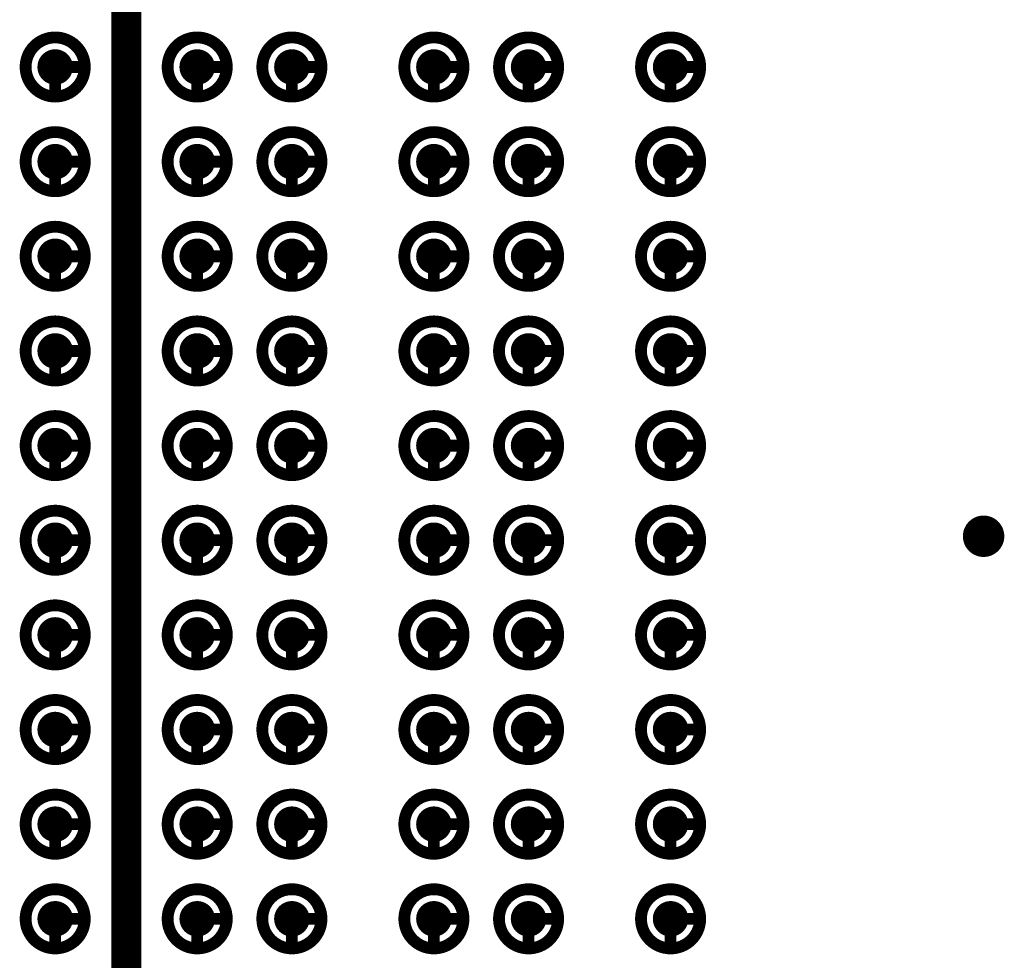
# Model space of a CAD drawing. Header units: millimetres. Extents: x 62 to 363, y 42 to 391.
# Tile 43 of 216: x 156.64 to 164.96, y 88.65 to 96.6. Entities that reach past the tile are written whole.
import ezdxf

# ---------------------------------------------------------------- set-up
doc = ezdxf.new("R2010")
doc.units = ezdxf.units.MM
for name, color, linetype in [('Mechanical8', 56, 'Continuous'), ('PadHoleLayer', 156, 'Continuous'), ('ViaHoleLayer', 16, 'Continuous')]:
    doc.layers.add(name, color=color, linetype=linetype)

# ---------------------------------------------------------------- blocks, each defined once
blk = doc.blocks.new('SAMTEC_SEAM8_40_S02_0_S_10_2_GP_K_HP_1876')
at = {"layer": 'Mechanical8'}
for points, const_width in [([(7.85, 4.6, 1), (7.35, 4.6, 1)], 0.1), ([(7.575, 4.85, 1), (7.625, 4.85, 1)], 0.05), ([(8.65, 4.6, 1), (8.15, 4.6, 1)], 0.1), ([(8.375, 4.85, 1), (8.425, 4.85, 1)], 0.05), ([(9.45, 4.6, 1), (8.95, 4.6, 1)], 0.1), ([(9.175, 4.85, 1), (9.225, 4.85, 1)], 0.05), ([(10.25, 4.6, 1), (9.75, 4.6, 1)], 0.1), ([(9.975, 4.85, 1), (10.025, 4.85, 1)], 0.05), ([(11.05, 4.6, 1), (10.55, 4.6, 1)], 0.1), ([(10.775, 4.85, 1), (10.825, 4.85, 1)], 0.05), ([(11.85, 4.6, 1), (11.35, 4.6, 1)], 0.1), ([(11.575, 4.85, 1), (11.625, 4.85, 1)], 0.05), ([(12.65, 4.6, 1), (12.15, 4.6, 1)], 0.1), ([(12.375, 4.85, 1), (12.425, 4.85, 1)], 0.05), ([(13.45, 4.6, 1), (12.95, 4.6, 1)], 0.1), ([(13.175, 4.85, 1), (13.225, 4.85, 1)], 0.05), ([(14.25, 4.6, 1), (13.75, 4.6, 1)], 0.1), ([(13.975, 4.85, 1), (14.025, 4.85, 1)], 0.05), ([(15.05, 4.6, 1), (14.55, 4.6, 1)], 0.1), ([(14.775, 4.85, 1), (14.825, 4.85, 1)], 0.05), ([(7.325, 4.6, 1), (7.375, 4.6, 1)], 0.05), ([(7.575, 4.6, 1), (7.625, 4.6, 1)], 0.05), ([(7.575, 4.6, 1), (7.625, 4.6, 1)], 0.05), ([(7.825, 4.6, 1), (7.875, 4.6, 1)], 0.05), ([(7.825, 4.6, 1), (7.875, 4.6, 1)], 0.05), ([(8.125, 4.6, 1), (8.175, 4.6, 1)], 0.05), ([(8.375, 4.6, 1), (8.425, 4.6, 1)], 0.05), ([(8.375, 4.6, 1), (8.425, 4.6, 1)], 0.05), ([(8.625, 4.6, 1), (8.675, 4.6, 1)], 0.05), ([(8.625, 4.6, 1), (8.675, 4.6, 1)], 0.05), ([(8.925, 4.6, 1), (8.975, 4.6, 1)], 0.05), ([(9.175, 4.6, 1), (9.225, 4.6, 1)], 0.05), ([(9.175, 4.6, 1), (9.225, 4.6, 1)], 0.05), ([(9.425, 4.6, 1), (9.475, 4.6, 1)], 0.05), ([(9.425, 4.6, 1), (9.475, 4.6, 1)], 0.05), ([(9.725, 4.6, 1), (9.775, 4.6, 1)], 0.05), ([(9.975, 4.6, 1), (10.025, 4.6, 1)], 0.05), ([(9.975, 4.6, 1), (10.025, 4.6, 1)], 0.05), ([(10.225, 4.6, 1), (10.275, 4.6, 1)], 0.05), ([(10.225, 4.6, 1), (10.275, 4.6, 1)], 0.05), ([(10.525, 4.6, 1), (10.575, 4.6, 1)], 0.05), ([(10.775, 4.6, 1), (10.825, 4.6, 1)], 0.05), ([(10.775, 4.6, 1), (10.825, 4.6, 1)], 0.05), ([(11.025, 4.6, 1), (11.075, 4.6, 1)], 0.05), ([(11.025, 4.6, 1), (11.075, 4.6, 1)], 0.05), ([(11.325, 4.6, 1), (11.375, 4.6, 1)], 0.05), ([(11.575, 4.6, 1), (11.625, 4.6, 1)], 0.05), ([(11.575, 4.6, 1), (11.625, 4.6, 1)], 0.05), ([(11.825, 4.6, 1), (11.875, 4.6, 1)], 0.05), ([(11.825, 4.6, 1), (11.875, 4.6, 1)], 0.05), ([(12.125, 4.6, 1), (12.175, 4.6, 1)], 0.05), ([(12.375, 4.6, 1), (12.425, 4.6, 1)], 0.05), ([(12.375, 4.6, 1), (12.425, 4.6, 1)], 0.05), ([(12.625, 4.6, 1), (12.675, 4.6, 1)], 0.05), ([(12.625, 4.6, 1), (12.675, 4.6, 1)], 0.05), ([(12.925, 4.6, 1), (12.975, 4.6, 1)], 0.05), ([(13.175, 4.6, 1), (13.225, 4.6, 1)], 0.05), ([(13.175, 4.6, 1), (13.225, 4.6, 1)], 0.05), ([(13.425, 4.6, 1), (13.475, 4.6, 1)], 0.05), ([(13.425, 4.6, 1), (13.475, 4.6, 1)], 0.05), ([(13.725, 4.6, 1), (13.775, 4.6, 1)], 0.05), ([(13.975, 4.6, 1), (14.025, 4.6, 1)], 0.05), ([(13.975, 4.6, 1), (14.025, 4.6, 1)], 0.05), ([(14.225, 4.6, 1), (14.275, 4.6, 1)], 0.05), ([(14.225, 4.6, 1), (14.275, 4.6, 1)], 0.05), ([(14.525, 4.6, 1), (14.575, 4.6, 1)], 0.05), ([(14.775, 4.6, 1), (14.825, 4.6, 1)], 0.05), ([(14.775, 4.6, 1), (14.825, 4.6, 1)], 0.05), ([(15.025, 4.6, 1), (15.075, 4.6, 1)], 0.05), ([(15.025, 4.6, 1), (15.075, 4.6, 1)], 0.05), ([(7.85, 3.4, 1), (7.35, 3.4, 1)], 0.1), ([(7.575, 3.65, 1), (7.625, 3.65, 1)], 0.05), ([(8.65, 3.4, 1), (8.15, 3.4, 1)], 0.1), ([(8.375, 3.65, 1), (8.425, 3.65, 1)], 0.05), ([(9.45, 3.4, 1), (8.95, 3.4, 1)], 0.1), ([(9.175, 3.65, 1), (9.225, 3.65, 1)], 0.05), ([(10.25, 3.4, 1), (9.75, 3.4, 1)], 0.1), ([(9.975, 3.65, 1), (10.025, 3.65, 1)], 0.05), ([(11.05, 3.4, 1), (10.55, 3.4, 1)], 0.1), ([(10.775, 3.65, 1), (10.825, 3.65, 1)], 0.05), ([(11.85, 3.4, 1), (11.35, 3.4, 1)], 0.1), ([(11.575, 3.65, 1), (11.625, 3.65, 1)], 0.05), ([(12.65, 3.4, 1), (12.15, 3.4, 1)], 0.1), ([(12.375, 3.65, 1), (12.425, 3.65, 1)], 0.05), ([(13.45, 3.4, 1), (12.95, 3.4, 1)], 0.1), ([(13.175, 3.65, 1), (13.225, 3.65, 1)], 0.05), ([(14.25, 3.4, 1), (13.75, 3.4, 1)], 0.1), ([(13.975, 3.65, 1), (14.025, 3.65, 1)], 0.05), ([(15.05, 3.4, 1), (14.55, 3.4, 1)], 0.1), ([(14.775, 3.65, 1), (14.825, 3.65, 1)], 0.05), ([(7.325, 3.4, 1), (7.375, 3.4, 1)], 0.05), ([(7.575, 3.4, 1), (7.625, 3.4, 1)], 0.05), ([(7.575, 3.4, 1), (7.625, 3.4, 1)], 0.05), ([(7.825, 3.4, 1), (7.875, 3.4, 1)], 0.05), ([(7.825, 3.4, 1), (7.875, 3.4, 1)], 0.05), ([(8.125, 3.4, 1), (8.175, 3.4, 1)], 0.05), ([(8.375, 3.4, 1), (8.425, 3.4, 1)], 0.05), ([(8.375, 3.4, 1), (8.425, 3.4, 1)], 0.05), ([(8.625, 3.4, 1), (8.675, 3.4, 1)], 0.05), ([(8.625, 3.4, 1), (8.675, 3.4, 1)], 0.05), ([(8.925, 3.4, 1), (8.975, 3.4, 1)], 0.05), ([(9.175, 3.4, 1), (9.225, 3.4, 1)], 0.05), ([(9.175, 3.4, 1), (9.225, 3.4, 1)], 0.05), ([(9.425, 3.4, 1), (9.475, 3.4, 1)], 0.05), ([(9.425, 3.4, 1), (9.475, 3.4, 1)], 0.05), ([(9.725, 3.4, 1), (9.775, 3.4, 1)], 0.05), ([(9.975, 3.4, 1), (10.025, 3.4, 1)], 0.05), ([(9.975, 3.4, 1), (10.025, 3.4, 1)], 0.05), ([(10.225, 3.4, 1), (10.275, 3.4, 1)], 0.05), ([(10.225, 3.4, 1), (10.275, 3.4, 1)], 0.05), ([(10.525, 3.4, 1), (10.575, 3.4, 1)], 0.05), ([(10.775, 3.4, 1), (10.825, 3.4, 1)], 0.05), ([(10.775, 3.4, 1), (10.825, 3.4, 1)], 0.05), ([(11.025, 3.4, 1), (11.075, 3.4, 1)], 0.05), ([(11.025, 3.4, 1), (11.075, 3.4, 1)], 0.05), ([(11.325, 3.4, 1), (11.375, 3.4, 1)], 0.05), ([(11.575, 3.4, 1), (11.625, 3.4, 1)], 0.05), ([(11.575, 3.4, 1), (11.625, 3.4, 1)], 0.05), ([(11.825, 3.4, 1), (11.875, 3.4, 1)], 0.05), ([(11.825, 3.4, 1), (11.875, 3.4, 1)], 0.05), ([(12.125, 3.4, 1), (12.175, 3.4, 1)], 0.05), ([(12.375, 3.4, 1), (12.425, 3.4, 1)], 0.05), ([(12.375, 3.4, 1), (12.425, 3.4, 1)], 0.05), ([(12.625, 3.4, 1), (12.675, 3.4, 1)], 0.05), ([(12.625, 3.4, 1), (12.675, 3.4, 1)], 0.05), ([(12.925, 3.4, 1), (12.975, 3.4, 1)], 0.05), ([(13.175, 3.4, 1), (13.225, 3.4, 1)], 0.05), ([(13.175, 3.4, 1), (13.225, 3.4, 1)], 0.05), ([(13.425, 3.4, 1), (13.475, 3.4, 1)], 0.05), ([(13.425, 3.4, 1), (13.475, 3.4, 1)], 0.05), ([(13.725, 3.4, 1), (13.775, 3.4, 1)], 0.05), ([(13.975, 3.4, 1), (14.025, 3.4, 1)], 0.05), ([(13.975, 3.4, 1), (14.025, 3.4, 1)], 0.05), ([(14.225, 3.4, 1), (14.275, 3.4, 1)], 0.05), ([(14.225, 3.4, 1), (14.275, 3.4, 1)], 0.05), ([(14.525, 3.4, 1), (14.575, 3.4, 1)], 0.05), ([(14.775, 3.4, 1), (14.825, 3.4, 1)], 0.05), ([(14.775, 3.4, 1), (14.825, 3.4, 1)], 0.05), ([(15.025, 3.4, 1), (15.075, 3.4, 1)], 0.05), ([(15.025, 3.4, 1), (15.075, 3.4, 1)], 0.05), ([(7.85, 2.6, 1), (7.35, 2.6, 1)], 0.1), ([(7.575, 2.85, 1), (7.625, 2.85, 1)], 0.05), ([(8.65, 2.6, 1), (8.15, 2.6, 1)], 0.1), ([(8.375, 2.85, 1), (8.425, 2.85, 1)], 0.05), ([(9.45, 2.6, 1), (8.95, 2.6, 1)], 0.1), ([(9.175, 2.85, 1), (9.225, 2.85, 1)], 0.05), ([(10.25, 2.6, 1), (9.75, 2.6, 1)], 0.1), ([(9.975, 2.85, 1), (10.025, 2.85, 1)], 0.05), ([(11.05, 2.6, 1), (10.55, 2.6, 1)], 0.1), ([(10.775, 2.85, 1), (10.825, 2.85, 1)], 0.05), ([(11.85, 2.6, 1), (11.35, 2.6, 1)], 0.1), ([(11.575, 2.85, 1), (11.625, 2.85, 1)], 0.05), ([(12.65, 2.6, 1), (12.15, 2.6, 1)], 0.1), ([(12.375, 2.85, 1), (12.425, 2.85, 1)], 0.05), ([(13.45, 2.6, 1), (12.95, 2.6, 1)], 0.1), ([(13.175, 2.85, 1), (13.225, 2.85, 1)], 0.05), ([(14.25, 2.6, 1), (13.75, 2.6, 1)], 0.1), ([(13.975, 2.85, 1), (14.025, 2.85, 1)], 0.05), ([(15.05, 2.6, 1), (14.55, 2.6, 1)], 0.1), ([(14.775, 2.85, 1), (14.825, 2.85, 1)], 0.05), ([(7.325, 2.6, 1), (7.375, 2.6, 1)], 0.05), ([(7.575, 2.6, 1), (7.625, 2.6, 1)], 0.05), ([(7.575, 2.6, 1), (7.625, 2.6, 1)], 0.05), ([(7.825, 2.6, 1), (7.875, 2.6, 1)], 0.05), ([(7.825, 2.6, 1), (7.875, 2.6, 1)], 0.05), ([(8.125, 2.6, 1), (8.175, 2.6, 1)], 0.05), ([(8.375, 2.6, 1), (8.425, 2.6, 1)], 0.05), ([(8.375, 2.6, 1), (8.425, 2.6, 1)], 0.05), ([(8.625, 2.6, 1), (8.675, 2.6, 1)], 0.05), ([(8.625, 2.6, 1), (8.675, 2.6, 1)], 0.05), ([(8.925, 2.6, 1), (8.975, 2.6, 1)], 0.05), ([(9.175, 2.6, 1), (9.225, 2.6, 1)], 0.05), ([(9.175, 2.6, 1), (9.225, 2.6, 1)], 0.05), ([(9.425, 2.6, 1), (9.475, 2.6, 1)], 0.05), ([(9.425, 2.6, 1), (9.475, 2.6, 1)], 0.05), ([(9.725, 2.6, 1), (9.775, 2.6, 1)], 0.05), ([(9.975, 2.6, 1), (10.025, 2.6, 1)], 0.05), ([(9.975, 2.6, 1), (10.025, 2.6, 1)], 0.05), ([(10.225, 2.6, 1), (10.275, 2.6, 1)], 0.05), ([(10.225, 2.6, 1), (10.275, 2.6, 1)], 0.05), ([(10.525, 2.6, 1), (10.575, 2.6, 1)], 0.05), ([(10.775, 2.6, 1), (10.825, 2.6, 1)], 0.05), ([(10.775, 2.6, 1), (10.825, 2.6, 1)], 0.05), ([(11.025, 2.6, 1), (11.075, 2.6, 1)], 0.05), ([(11.025, 2.6, 1), (11.075, 2.6, 1)], 0.05), ([(11.325, 2.6, 1), (11.375, 2.6, 1)], 0.05), ([(11.575, 2.6, 1), (11.625, 2.6, 1)], 0.05), ([(11.575, 2.6, 1), (11.625, 2.6, 1)], 0.05), ([(11.825, 2.6, 1), (11.875, 2.6, 1)], 0.05), ([(11.825, 2.6, 1), (11.875, 2.6, 1)], 0.05), ([(12.125, 2.6, 1), (12.175, 2.6, 1)], 0.05), ([(12.375, 2.6, 1), (12.425, 2.6, 1)], 0.05), ([(12.375, 2.6, 1), (12.425, 2.6, 1)], 0.05), ([(12.625, 2.6, 1), (12.675, 2.6, 1)], 0.05), ([(12.625, 2.6, 1), (12.675, 2.6, 1)], 0.05), ([(12.925, 2.6, 1), (12.975, 2.6, 1)], 0.05), ([(13.175, 2.6, 1), (13.225, 2.6, 1)], 0.05), ([(13.175, 2.6, 1), (13.225, 2.6, 1)], 0.05), ([(13.425, 2.6, 1), (13.475, 2.6, 1)], 0.05), ([(13.425, 2.6, 1), (13.475, 2.6, 1)], 0.05), ([(13.725, 2.6, 1), (13.775, 2.6, 1)], 0.05), ([(13.975, 2.6, 1), (14.025, 2.6, 1)], 0.05), ([(13.975, 2.6, 1), (14.025, 2.6, 1)], 0.05), ([(14.225, 2.6, 1), (14.275, 2.6, 1)], 0.05), ([(14.225, 2.6, 1), (14.275, 2.6, 1)], 0.05), ([(14.525, 2.6, 1), (14.575, 2.6, 1)], 0.05), ([(14.775, 2.6, 1), (14.825, 2.6, 1)], 0.05), ([(14.775, 2.6, 1), (14.825, 2.6, 1)], 0.05), ([(15.025, 2.6, 1), (15.075, 2.6, 1)], 0.05), ([(15.025, 2.6, 1), (15.075, 2.6, 1)], 0.05), ([(7.85, 1.4, 1), (7.35, 1.4, 1)], 0.1), ([(7.575, 1.65, 1), (7.625, 1.65, 1)], 0.05), ([(8.65, 1.4, 1), (8.15, 1.4, 1)], 0.1), ([(8.375, 1.65, 1), (8.425, 1.65, 1)], 0.05), ([(9.45, 1.4, 1), (8.95, 1.4, 1)], 0.1), ([(9.175, 1.65, 1), (9.225, 1.65, 1)], 0.05), ([(10.25, 1.4, 1), (9.75, 1.4, 1)], 0.1), ([(9.975, 1.65, 1), (10.025, 1.65, 1)], 0.05), ([(11.05, 1.4, 1), (10.55, 1.4, 1)], 0.1), ([(10.775, 1.65, 1), (10.825, 1.65, 1)], 0.05), ([(11.85, 1.4, 1), (11.35, 1.4, 1)], 0.1), ([(11.575, 1.65, 1), (11.625, 1.65, 1)], 0.05), ([(12.65, 1.4, 1), (12.15, 1.4, 1)], 0.1), ([(12.375, 1.65, 1), (12.425, 1.65, 1)], 0.05), ([(13.45, 1.4, 1), (12.95, 1.4, 1)], 0.1), ([(13.175, 1.65, 1), (13.225, 1.65, 1)], 0.05), ([(14.25, 1.4, 1), (13.75, 1.4, 1)], 0.1), ([(13.975, 1.65, 1), (14.025, 1.65, 1)], 0.05), ([(15.05, 1.4, 1), (14.55, 1.4, 1)], 0.1), ([(14.775, 1.65, 1), (14.825, 1.65, 1)], 0.05), ([(7.325, 1.4, 1), (7.375, 1.4, 1)], 0.05), ([(7.575, 1.4, 1), (7.625, 1.4, 1)], 0.05), ([(7.575, 1.4, 1), (7.625, 1.4, 1)], 0.05), ([(7.825, 1.4, 1), (7.875, 1.4, 1)], 0.05), ([(7.825, 1.4, 1), (7.875, 1.4, 1)], 0.05), ([(8.125, 1.4, 1), (8.175, 1.4, 1)], 0.05), ([(8.375, 1.4, 1), (8.425, 1.4, 1)], 0.05), ([(8.375, 1.4, 1), (8.425, 1.4, 1)], 0.05), ([(8.625, 1.4, 1), (8.675, 1.4, 1)], 0.05), ([(8.625, 1.4, 1), (8.675, 1.4, 1)], 0.05), ([(8.925, 1.4, 1), (8.975, 1.4, 1)], 0.05), ([(9.175, 1.4, 1), (9.225, 1.4, 1)], 0.05), ([(9.175, 1.4, 1), (9.225, 1.4, 1)], 0.05), ([(9.425, 1.4, 1), (9.475, 1.4, 1)], 0.05), ([(9.425, 1.4, 1), (9.475, 1.4, 1)], 0.05), ([(9.725, 1.4, 1), (9.775, 1.4, 1)], 0.05), ([(9.975, 1.4, 1), (10.025, 1.4, 1)], 0.05), ([(9.975, 1.4, 1), (10.025, 1.4, 1)], 0.05), ([(10.225, 1.4, 1), (10.275, 1.4, 1)], 0.05), ([(10.225, 1.4, 1), (10.275, 1.4, 1)], 0.05), ([(10.525, 1.4, 1), (10.575, 1.4, 1)], 0.05), ([(10.775, 1.4, 1), (10.825, 1.4, 1)], 0.05), ([(10.775, 1.4, 1), (10.825, 1.4, 1)], 0.05), ([(11.025, 1.4, 1), (11.075, 1.4, 1)], 0.05), ([(11.025, 1.4, 1), (11.075, 1.4, 1)], 0.05), ([(11.325, 1.4, 1), (11.375, 1.4, 1)], 0.05), ([(11.575, 1.4, 1), (11.625, 1.4, 1)], 0.05), ([(11.575, 1.4, 1), (11.625, 1.4, 1)], 0.05), ([(11.825, 1.4, 1), (11.875, 1.4, 1)], 0.05), ([(11.825, 1.4, 1), (11.875, 1.4, 1)], 0.05), ([(12.125, 1.4, 1), (12.175, 1.4, 1)], 0.05), ([(12.375, 1.4, 1), (12.425, 1.4, 1)], 0.05), ([(12.375, 1.4, 1), (12.425, 1.4, 1)], 0.05), ([(12.625, 1.4, 1), (12.675, 1.4, 1)], 0.05), ([(12.625, 1.4, 1), (12.675, 1.4, 1)], 0.05), ([(12.925, 1.4, 1), (12.975, 1.4, 1)], 0.05), ([(13.175, 1.4, 1), (13.225, 1.4, 1)], 0.05), ([(13.175, 1.4, 1), (13.225, 1.4, 1)], 0.05), ([(13.425, 1.4, 1), (13.475, 1.4, 1)], 0.05), ([(13.425, 1.4, 1), (13.475, 1.4, 1)], 0.05), ([(13.725, 1.4, 1), (13.775, 1.4, 1)], 0.05), ([(13.975, 1.4, 1), (14.025, 1.4, 1)], 0.05), ([(13.975, 1.4, 1), (14.025, 1.4, 1)], 0.05), ([(14.225, 1.4, 1), (14.275, 1.4, 1)], 0.05), ([(14.225, 1.4, 1), (14.275, 1.4, 1)], 0.05), ([(14.525, 1.4, 1), (14.575, 1.4, 1)], 0.05), ([(14.775, 1.4, 1), (14.825, 1.4, 1)], 0.05), ([(14.775, 1.4, 1), (14.825, 1.4, 1)], 0.05), ([(15.025, 1.4, 1), (15.075, 1.4, 1)], 0.05), ([(15.025, 1.4, 1), (15.075, 1.4, 1)], 0.05), ([(7.85, 0.6, 1), (7.35, 0.6, 1)], 0.1), ([(7.575, 0.85, 1), (7.625, 0.85, 1)], 0.05), ([(8.65, 0.6, 1), (8.15, 0.6, 1)], 0.1), ([(8.375, 0.85, 1), (8.425, 0.85, 1)], 0.05), ([(9.45, 0.6, 1), (8.95, 0.6, 1)], 0.1), ([(9.175, 0.85, 1), (9.225, 0.85, 1)], 0.05), ([(10.25, 0.6, 1), (9.75, 0.6, 1)], 0.1), ([(9.975, 0.85, 1), (10.025, 0.85, 1)], 0.05), ([(11.05, 0.6, 1), (10.55, 0.6, 1)], 0.1), ([(10.775, 0.85, 1), (10.825, 0.85, 1)], 0.05), ([(11.85, 0.6, 1), (11.35, 0.6, 1)], 0.1), ([(11.575, 0.85, 1), (11.625, 0.85, 1)], 0.05), ([(12.65, 0.6, 1), (12.15, 0.6, 1)], 0.1), ([(12.375, 0.85, 1), (12.425, 0.85, 1)], 0.05), ([(13.45, 0.6, 1), (12.95, 0.6, 1)], 0.1), ([(13.175, 0.85, 1), (13.225, 0.85, 1)], 0.05), ([(14.25, 0.6, 1), (13.75, 0.6, 1)], 0.1), ([(13.975, 0.85, 1), (14.025, 0.85, 1)], 0.05), ([(15.05, 0.6, 1), (14.55, 0.6, 1)], 0.1), ([(14.775, 0.85, 1), (14.825, 0.85, 1)], 0.05), ([(7.325, 0.6, 1), (7.375, 0.6, 1)], 0.05), ([(7.575, 0.6, 1), (7.625, 0.6, 1)], 0.05), ([(7.575, 0.6, 1), (7.625, 0.6, 1)], 0.05), ([(7.825, 0.6, 1), (7.875, 0.6, 1)], 0.05), ([(7.825, 0.6, 1), (7.875, 0.6, 1)], 0.05), ([(8.125, 0.6, 1), (8.175, 0.6, 1)], 0.05), ([(8.375, 0.6, 1), (8.425, 0.6, 1)], 0.05), ([(8.375, 0.6, 1), (8.425, 0.6, 1)], 0.05), ([(8.625, 0.6, 1), (8.675, 0.6, 1)], 0.05), ([(8.625, 0.6, 1), (8.675, 0.6, 1)], 0.05), ([(8.925, 0.6, 1), (8.975, 0.6, 1)], 0.05), ([(9.175, 0.6, 1), (9.225, 0.6, 1)], 0.05), ([(9.175, 0.6, 1), (9.225, 0.6, 1)], 0.05), ([(9.425, 0.6, 1), (9.475, 0.6, 1)], 0.05), ([(9.425, 0.6, 1), (9.475, 0.6, 1)], 0.05), ([(9.725, 0.6, 1), (9.775, 0.6, 1)], 0.05), ([(9.975, 0.6, 1), (10.025, 0.6, 1)], 0.05), ([(9.975, 0.6, 1), (10.025, 0.6, 1)], 0.05), ([(10.225, 0.6, 1), (10.275, 0.6, 1)], 0.05), ([(10.225, 0.6, 1), (10.275, 0.6, 1)], 0.05), ([(10.525, 0.6, 1), (10.575, 0.6, 1)], 0.05), ([(10.775, 0.6, 1), (10.825, 0.6, 1)], 0.05), ([(10.775, 0.6, 1), (10.825, 0.6, 1)], 0.05), ([(11.025, 0.6, 1), (11.075, 0.6, 1)], 0.05), ([(11.025, 0.6, 1), (11.075, 0.6, 1)], 0.05), ([(11.325, 0.6, 1), (11.375, 0.6, 1)], 0.05), ([(11.575, 0.6, 1), (11.625, 0.6, 1)], 0.05), ([(11.575, 0.6, 1), (11.625, 0.6, 1)], 0.05), ([(11.825, 0.6, 1), (11.875, 0.6, 1)], 0.05), ([(11.825, 0.6, 1), (11.875, 0.6, 1)], 0.05), ([(12.125, 0.6, 1), (12.175, 0.6, 1)], 0.05), ([(12.375, 0.6, 1), (12.425, 0.6, 1)], 0.05), ([(12.375, 0.6, 1), (12.425, 0.6, 1)], 0.05), ([(12.625, 0.6, 1), (12.675, 0.6, 1)], 0.05), ([(12.625, 0.6, 1), (12.675, 0.6, 1)], 0.05), ([(12.925, 0.6, 1), (12.975, 0.6, 1)], 0.05), ([(13.175, 0.6, 1), (13.225, 0.6, 1)], 0.05), ([(13.175, 0.6, 1), (13.225, 0.6, 1)], 0.05), ([(13.425, 0.6, 1), (13.475, 0.6, 1)], 0.05), ([(13.425, 0.6, 1), (13.475, 0.6, 1)], 0.05), ([(13.725, 0.6, 1), (13.775, 0.6, 1)], 0.05), ([(13.975, 0.6, 1), (14.025, 0.6, 1)], 0.05), ([(13.975, 0.6, 1), (14.025, 0.6, 1)], 0.05), ([(14.225, 0.6, 1), (14.275, 0.6, 1)], 0.05), ([(14.225, 0.6, 1), (14.275, 0.6, 1)], 0.05), ([(14.525, 0.6, 1), (14.575, 0.6, 1)], 0.05), ([(14.775, 0.6, 1), (14.825, 0.6, 1)], 0.05), ([(14.775, 0.6, 1), (14.825, 0.6, 1)], 0.05), ([(15.025, 0.6, 1), (15.075, 0.6, 1)], 0.05), ([(15.025, 0.6, 1), (15.075, 0.6, 1)], 0.05), ([(7.85, -0.6, 1), (7.35, -0.6, 1)], 0.1), ([(7.575, -0.35, 1), (7.625, -0.35, 1)], 0.05), ([(8.65, -0.6, 1), (8.15, -0.6, 1)], 0.1), ([(8.375, -0.35, 1), (8.425, -0.35, 1)], 0.05), ([(9.45, -0.6, 1), (8.95, -0.6, 1)], 0.1), ([(9.175, -0.35, 1), (9.225, -0.35, 1)], 0.05), ([(10.25, -0.6, 1), (9.75, -0.6, 1)], 0.1), ([(9.975, -0.35, 1), (10.025, -0.35, 1)], 0.05), ([(11.05, -0.6, 1), (10.55, -0.6, 1)], 0.1), ([(10.775, -0.35, 1), (10.825, -0.35, 1)], 0.05), ([(11.85, -0.6, 1), (11.35, -0.6, 1)], 0.1), ([(11.575, -0.35, 1), (11.625, -0.35, 1)], 0.05), ([(12.65, -0.6, 1), (12.15, -0.6, 1)], 0.1), ([(12.375, -0.35, 1), (12.425, -0.35, 1)], 0.05), ([(13.45, -0.6, 1), (12.95, -0.6, 1)], 0.1), ([(13.175, -0.35, 1), (13.225, -0.35, 1)], 0.05), ([(14.25, -0.6, 1), (13.75, -0.6, 1)], 0.1), ([(13.975, -0.35, 1), (14.025, -0.35, 1)], 0.05), ([(15.05, -0.6, 1), (14.55, -0.6, 1)], 0.1), ([(14.775, -0.35, 1), (14.825, -0.35, 1)], 0.05), ([(7.325, -0.6, 1), (7.375, -0.6, 1)], 0.05), ([(7.575, -0.6, 1), (7.625, -0.6, 1)], 0.05), ([(7.575, -0.6, 1), (7.625, -0.6, 1)], 0.05), ([(7.825, -0.6, 1), (7.875, -0.6, 1)], 0.05), ([(7.825, -0.6, 1), (7.875, -0.6, 1)], 0.05), ([(8.125, -0.6, 1), (8.175, -0.6, 1)], 0.05), ([(8.375, -0.6, 1), (8.425, -0.6, 1)], 0.05), ([(8.375, -0.6, 1), (8.425, -0.6, 1)], 0.05), ([(8.625, -0.6, 1), (8.675, -0.6, 1)], 0.05), ([(8.625, -0.6, 1), (8.675, -0.6, 1)], 0.05), ([(8.925, -0.6, 1), (8.975, -0.6, 1)], 0.05), ([(9.175, -0.6, 1), (9.225, -0.6, 1)], 0.05), ([(9.175, -0.6, 1), (9.225, -0.6, 1)], 0.05), ([(9.425, -0.6, 1), (9.475, -0.6, 1)], 0.05), ([(9.425, -0.6, 1), (9.475, -0.6, 1)], 0.05), ([(9.725, -0.6, 1), (9.775, -0.6, 1)], 0.05), ([(9.975, -0.6, 1), (10.025, -0.6, 1)], 0.05), ([(9.975, -0.6, 1), (10.025, -0.6, 1)], 0.05), ([(10.225, -0.6, 1), (10.275, -0.6, 1)], 0.05), ([(10.225, -0.6, 1), (10.275, -0.6, 1)], 0.05), ([(10.525, -0.6, 1), (10.575, -0.6, 1)], 0.05), ([(10.775, -0.6, 1), (10.825, -0.6, 1)], 0.05), ([(10.775, -0.6, 1), (10.825, -0.6, 1)], 0.05), ([(11.025, -0.6, 1), (11.075, -0.6, 1)], 0.05), ([(11.025, -0.6, 1), (11.075, -0.6, 1)], 0.05), ([(11.325, -0.6, 1), (11.375, -0.6, 1)], 0.05), ([(11.575, -0.6, 1), (11.625, -0.6, 1)], 0.05), ([(11.575, -0.6, 1), (11.625, -0.6, 1)], 0.05), ([(11.825, -0.6, 1), (11.875, -0.6, 1)], 0.05), ([(11.825, -0.6, 1), (11.875, -0.6, 1)], 0.05), ([(12.125, -0.6, 1), (12.175, -0.6, 1)], 0.05), ([(12.375, -0.6, 1), (12.425, -0.6, 1)], 0.05), ([(12.375, -0.6, 1), (12.425, -0.6, 1)], 0.05), ([(12.625, -0.6, 1), (12.675, -0.6, 1)], 0.05), ([(12.625, -0.6, 1), (12.675, -0.6, 1)], 0.05), ([(12.925, -0.6, 1), (12.975, -0.6, 1)], 0.05), ([(13.175, -0.6, 1), (13.225, -0.6, 1)], 0.05), ([(13.175, -0.6, 1), (13.225, -0.6, 1)], 0.05), ([(13.425, -0.6, 1), (13.475, -0.6, 1)], 0.05), ([(13.425, -0.6, 1), (13.475, -0.6, 1)], 0.05), ([(13.725, -0.6, 1), (13.775, -0.6, 1)], 0.05), ([(13.975, -0.6, 1), (14.025, -0.6, 1)], 0.05), ([(13.975, -0.6, 1), (14.025, -0.6, 1)], 0.05), ([(14.225, -0.6, 1), (14.275, -0.6, 1)], 0.05), ([(14.225, -0.6, 1), (14.275, -0.6, 1)], 0.05), ([(14.525, -0.6, 1), (14.575, -0.6, 1)], 0.05), ([(14.775, -0.6, 1), (14.825, -0.6, 1)], 0.05), ([(14.775, -0.6, 1), (14.825, -0.6, 1)], 0.05), ([(15.025, -0.6, 1), (15.075, -0.6, 1)], 0.05), ([(15.025, -0.6, 1), (15.075, -0.6, 1)], 0.05)]:
    blk.add_lwpolyline(points, format="xyb", close=True, dxfattribs=dict(at, const_width=const_width))
at = {"layer": 'Mechanical8', "const_width": 0.1}
for points in [[(7.6, 4.6), (7.6, 4.85)], [(8.4, 4.6), (8.4, 4.85)], [(9.2, 4.6), (9.2, 4.85)], [(10, 4.6), (10, 4.85)], [(10.8, 4.6), (10.8, 4.85)], [(11.6, 4.6), (11.6, 4.85)], [(12.4, 4.6), (12.4, 4.85)], [(13.2, 4.6), (13.2, 4.85)], [(14, 4.6), (14, 4.85)], [(14.8, 4.6), (14.8, 4.85)], [(7.85, 4.6), (7.6, 4.6)], [(8.65, 4.6), (8.4, 4.6)], [(9.45, 4.6), (9.2, 4.6)], [(10.25, 4.6), (10, 4.6)], [(11.05, 4.6), (10.8, 4.6)], [(11.85, 4.6), (11.6, 4.6)], [(12.65, 4.6), (12.4, 4.6)], [(13.45, 4.6), (13.2, 4.6)], [(14.25, 4.6), (14, 4.6)], [(15.05, 4.6), (14.8, 4.6)], [(7.6, 3.4), (7.6, 3.65)], [(8.4, 3.4), (8.4, 3.65)], [(9.2, 3.4), (9.2, 3.65)], [(10, 3.4), (10, 3.65)], [(10.8, 3.4), (10.8, 3.65)], [(11.6, 3.4), (11.6, 3.65)], [(12.4, 3.4), (12.4, 3.65)], [(13.2, 3.4), (13.2, 3.65)], [(14, 3.4), (14, 3.65)], [(14.8, 3.4), (14.8, 3.65)], [(7.85, 3.4), (7.6, 3.4)], [(8.65, 3.4), (8.4, 3.4)], [(9.45, 3.4), (9.2, 3.4)], [(10.25, 3.4), (10, 3.4)], [(11.05, 3.4), (10.8, 3.4)], [(11.85, 3.4), (11.6, 3.4)], [(12.65, 3.4), (12.4, 3.4)], [(13.45, 3.4), (13.2, 3.4)], [(14.25, 3.4), (14, 3.4)], [(15.05, 3.4), (14.8, 3.4)], [(7.6, 2.6), (7.6, 2.85)], [(8.4, 2.6), (8.4, 2.85)], [(9.2, 2.6), (9.2, 2.85)], [(10, 2.6), (10, 2.85)], [(10.8, 2.6), (10.8, 2.85)], [(11.6, 2.6), (11.6, 2.85)], [(12.4, 2.6), (12.4, 2.85)], [(13.2, 2.6), (13.2, 2.85)], [(14, 2.6), (14, 2.85)], [(14.8, 2.6), (14.8, 2.85)], [(7.85, 2.6), (7.6, 2.6)], [(8.65, 2.6), (8.4, 2.6)], [(9.45, 2.6), (9.2, 2.6)], [(10.25, 2.6), (10, 2.6)], [(11.05, 2.6), (10.8, 2.6)], [(11.85, 2.6), (11.6, 2.6)], [(12.65, 2.6), (12.4, 2.6)], [(13.45, 2.6), (13.2, 2.6)], [(14.25, 2.6), (14, 2.6)], [(15.05, 2.6), (14.8, 2.6)], [(7.6, 1.4), (7.6, 1.65)], [(8.4, 1.4), (8.4, 1.65)], [(9.2, 1.4), (9.2, 1.65)], [(10, 1.4), (10, 1.65)], [(10.8, 1.4), (10.8, 1.65)], [(11.6, 1.4), (11.6, 1.65)], [(12.4, 1.4), (12.4, 1.65)], [(13.2, 1.4), (13.2, 1.65)], [(14, 1.4), (14, 1.65)], [(14.8, 1.4), (14.8, 1.65)], [(7.85, 1.4), (7.6, 1.4)], [(8.65, 1.4), (8.4, 1.4)], [(9.45, 1.4), (9.2, 1.4)], [(10.25, 1.4), (10, 1.4)], [(11.05, 1.4), (10.8, 1.4)], [(11.85, 1.4), (11.6, 1.4)], [(12.65, 1.4), (12.4, 1.4)], [(13.45, 1.4), (13.2, 1.4)], [(14.25, 1.4), (14, 1.4)], [(15.05, 1.4), (14.8, 1.4)], [(7.6, 0.6), (7.6, 0.85)], [(8.4, 0.6), (8.4, 0.85)], [(9.2, 0.6), (9.2, 0.85)], [(10, 0.6), (10, 0.85)], [(10.8, 0.6), (10.8, 0.85)], [(11.6, 0.6), (11.6, 0.85)], [(12.4, 0.6), (12.4, 0.85)], [(13.2, 0.6), (13.2, 0.85)], [(14, 0.6), (14, 0.85)], [(14.8, 0.6), (14.8, 0.85)], [(7.85, 0.6), (7.6, 0.6)], [(8.65, 0.6), (8.4, 0.6)], [(9.45, 0.6), (9.2, 0.6)], [(10.25, 0.6), (10, 0.6)], [(11.05, 0.6), (10.8, 0.6)], [(11.85, 0.6), (11.6, 0.6)], [(12.65, 0.6), (12.4, 0.6)], [(13.45, 0.6), (13.2, 0.6)], [(14.25, 0.6), (14, 0.6)], [(15.05, 0.6), (14.8, 0.6)], [(7.6, -0.6), (7.6, -0.35)], [(8.4, -0.6), (8.4, -0.35)], [(9.2, -0.6), (9.2, -0.35)], [(10, -0.6), (10, -0.35)], [(10.8, -0.6), (10.8, -0.35)], [(11.6, -0.6), (11.6, -0.35)], [(12.4, -0.6), (12.4, -0.35)], [(13.2, -0.6), (13.2, -0.35)], [(14, -0.6), (14, -0.35)], [(14.8, -0.6), (14.8, -0.35)], [(7.85, -0.6), (7.6, -0.6)], [(8.65, -0.6), (8.4, -0.6)], [(9.45, -0.6), (9.2, -0.6)], [(10.25, -0.6), (10, -0.6)], [(11.05, -0.6), (10.8, -0.6)], [(11.85, -0.6), (11.6, -0.6)], [(12.65, -0.6), (12.4, -0.6)], [(13.45, -0.6), (13.2, -0.6)], [(14.25, -0.6), (14, -0.6)], [(15.05, -0.6), (14.8, -0.6)]]:
    blk.add_lwpolyline(points, dxfattribs=at)
at = {"layer": 'PadHoleLayer', "const_width": 0.15}
for points in [[(7.525, 4.6, 1), (7.675, 4.6, 1)], [(8.325, 4.6, 1), (8.475, 4.6, 1)], [(9.125, 4.6, 1), (9.275, 4.6, 1)], [(9.925, 4.6, 1), (10.075, 4.6, 1)], [(10.725, 4.6, 1), (10.875, 4.6, 1)], [(11.525, 4.6, 1), (11.675, 4.6, 1)], [(12.325, 4.6, 1), (12.475, 4.6, 1)], [(13.125, 4.6, 1), (13.275, 4.6, 1)], [(13.925, 4.6, 1), (14.075, 4.6, 1)], [(14.725, 4.6, 1), (14.875, 4.6, 1)], [(7.525, 3.4, 1), (7.675, 3.4, 1)], [(8.325, 3.4, 1), (8.475, 3.4, 1)], [(9.125, 3.4, 1), (9.275, 3.4, 1)], [(9.925, 3.4, 1), (10.075, 3.4, 1)], [(10.725, 3.4, 1), (10.875, 3.4, 1)], [(11.525, 3.4, 1), (11.675, 3.4, 1)], [(12.325, 3.4, 1), (12.475, 3.4, 1)], [(13.125, 3.4, 1), (13.275, 3.4, 1)], [(13.925, 3.4, 1), (14.075, 3.4, 1)], [(14.725, 3.4, 1), (14.875, 3.4, 1)], [(7.525, 2.6, 1), (7.675, 2.6, 1)], [(8.325, 2.6, 1), (8.475, 2.6, 1)], [(9.125, 2.6, 1), (9.275, 2.6, 1)], [(9.925, 2.6, 1), (10.075, 2.6, 1)], [(10.725, 2.6, 1), (10.875, 2.6, 1)], [(11.525, 2.6, 1), (11.675, 2.6, 1)], [(12.325, 2.6, 1), (12.475, 2.6, 1)], [(13.125, 2.6, 1), (13.275, 2.6, 1)], [(13.925, 2.6, 1), (14.075, 2.6, 1)], [(14.725, 2.6, 1), (14.875, 2.6, 1)], [(7.525, 1.4, 1), (7.675, 1.4, 1)], [(8.325, 1.4, 1), (8.475, 1.4, 1)], [(9.125, 1.4, 1), (9.275, 1.4, 1)], [(9.925, 1.4, 1), (10.075, 1.4, 1)], [(10.725, 1.4, 1), (10.875, 1.4, 1)], [(11.525, 1.4, 1), (11.675, 1.4, 1)], [(12.325, 1.4, 1), (12.475, 1.4, 1)], [(13.125, 1.4, 1), (13.275, 1.4, 1)], [(13.925, 1.4, 1), (14.075, 1.4, 1)], [(14.725, 1.4, 1), (14.875, 1.4, 1)], [(7.525, 0.6, 1), (7.675, 0.6, 1)], [(8.325, 0.6, 1), (8.475, 0.6, 1)], [(9.125, 0.6, 1), (9.275, 0.6, 1)], [(9.925, 0.6, 1), (10.075, 0.6, 1)], [(10.725, 0.6, 1), (10.875, 0.6, 1)], [(11.525, 0.6, 1), (11.675, 0.6, 1)], [(12.325, 0.6, 1), (12.475, 0.6, 1)], [(13.125, 0.6, 1), (13.275, 0.6, 1)], [(13.925, 0.6, 1), (14.075, 0.6, 1)], [(14.725, 0.6, 1), (14.875, 0.6, 1)], [(7.525, -0.6, 1), (7.675, -0.6, 1)], [(8.325, -0.6, 1), (8.475, -0.6, 1)], [(9.125, -0.6, 1), (9.275, -0.6, 1)], [(9.925, -0.6, 1), (10.075, -0.6, 1)], [(10.725, -0.6, 1), (10.875, -0.6, 1)], [(11.525, -0.6, 1), (11.675, -0.6, 1)], [(12.325, -0.6, 1), (12.475, -0.6, 1)], [(13.125, -0.6, 1), (13.275, -0.6, 1)], [(13.925, -0.6, 1), (14.075, -0.6, 1)], [(14.725, -0.6, 1), (14.875, -0.6, 1)]]:
    blk.add_lwpolyline(points, format="xyb", close=True, dxfattribs=at)

msp = doc.modelspace()

# ---------------------------------------------------------------- linework, layer by layer
at = {"layer": 'Mechanical8', "const_width": 0.254}
for points in [[(157.5375, 72.246), (157.5375, 102.996)], [(157.5375, 72.2355), (157.5375, 102.996)]]:
    msp.add_lwpolyline(points, dxfattribs=at)
at = {"layer": 'ViaHoleLayer', "const_width": 0.175}
msp.add_lwpolyline([(164.695, 92.2338, 1), (164.87, 92.2338, 1)], format="xyb", close=True, dxfattribs=at)

# ---------------------------------------------------------------- block references
at = {"rotation": 270}
msp.add_blockref('SAMTEC_SEAM8_40_S02_0_S_10_2_GP_K_HP_1876', (157.5375, 103.8), dxfattribs=at)

doc.saveas('drawing.dxf')
